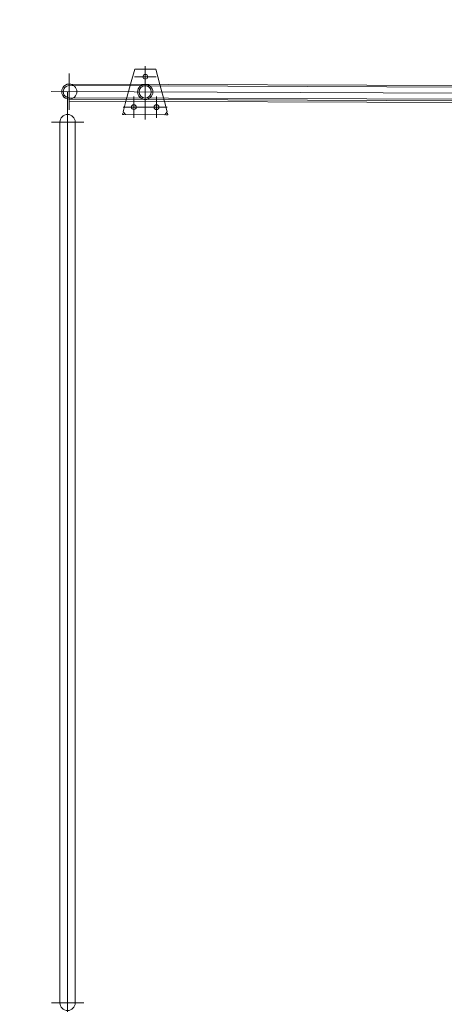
# Model space of a CAD drawing. Extents: x -89225 to 110569, y 13360 to 87647.
# Tile 75 of 256: x 5274 to 6672, y 76009 to 79250. Entities that reach past the tile are written whole.
import ezdxf

# ---------------------------------------------------------------- set-up
doc = ezdxf.new("R2010")
doc.units = 0
doc.layers.add('Beluchtingstank', color=253, linetype='Continuous')

msp = doc.modelspace()

# ---------------------------------------------------------------- linework, layer by layer
at = {"layer": 'Beluchtingstank', "lineweight": 9, "ltscale": 0.01}
for p, q in [((5687.6, 79097.6), (5687, 78921.5)), ((5437.5, 79072.6), (5437.1, 78953.9)), ((5652.6, 79087.5), (5639.1, 79037.5)), ((5722.6, 79087.2), (5652.6, 79087.5)), ((5722.6, 79087.2), (5735.7, 79037.2)), ((5437.4, 79038.3), (10437.4, 79020.2)), ((5437.4, 79033.3), (10437.4, 79015.2)), ((5639.1, 79037.5), (5623.9, 78981.6)), ((5722.8, 79062.2), (5652.3, 79062.5)), ((5735.7, 79037.2), (5750.5, 78981.1)), ((10496.7, 78995), (5377.9, 79013.5)), ((5431.7, 75944.2), (5431.7, 79013.3)), ((5437.2, 78988.3), (10437.2, 78970.2)), ((5437.2, 78988.3), (5437.2, 78982.3)), ((5437.2, 78982.3), (10437.2, 78964.2)), ((5437.3, 78993.3), (10437.2, 78975.2)), ((5623.9, 78981.6), (5614.7, 78947.3)), ((5649.8, 78997.7), (5649.5, 78927.2)), ((5724.8, 78997.5), (5724.5, 78927)), ((5750.5, 78981.1), (5759.5, 78946.8)), ((5613.5, 78943), (5612.1, 78937.6)), ((5617.6, 78937.6), (5612.1, 78937.6)), ((5759.9, 78962.1), (5614.4, 78962.6)), ((5614.7, 78947.3), (5622.1, 78937.6)), ((5752.1, 78937.1), (5622.1, 78937.6)), ((5759.5, 78946.8), (5752.1, 78937.1)), ((5762.1, 78937.1), (5756.5, 78937.1)), ((5760.6, 78942.4), (5762.1, 78937.1)), ((5378.3, 78913.2), (5485.2, 78913.2)), ((5406.7, 76013.2), (5406.7, 78913.2)), ((5456.7, 76013.2), (5456.7, 78913.2)), ((5378.3, 76013.2), (5485.2, 76013.2))]:
    msp.add_line(p, q, dxfattribs=at)
for centre, radius in [((5687.5, 79062.4), 8), ((5687.3, 79012.4), 25), ((5687.3, 79012.4), 20), ((5649.6, 78962.5), 8), ((5724.6, 78962.2), 8)]:
    msp.add_circle(centre, radius, dxfattribs=at)
for centre, radius, start, end in [((8275.9, 77462.9), 6774.8, 90, 250.20098), ((8275.9, 77462.9), 6574.8, 90, 251.42135), ((8275.9, 77462.9), 6475.2, 90, 252.05749), ((5437.3, 79013.3), 25, 89.7927, 269.7927), ((5437.3, 79013.3), 20, 89.7927, 269.7927), ((5437.3, 79013.3), 25, 269.7927, 89.7927), ((5431.7, 78913.2), 25, 0, 180), ((5431.7, 76013.2), 25, 180, 0)]:
    msp.add_arc(centre, radius, start, end, dxfattribs=at)

doc.saveas('drawing.dxf')
